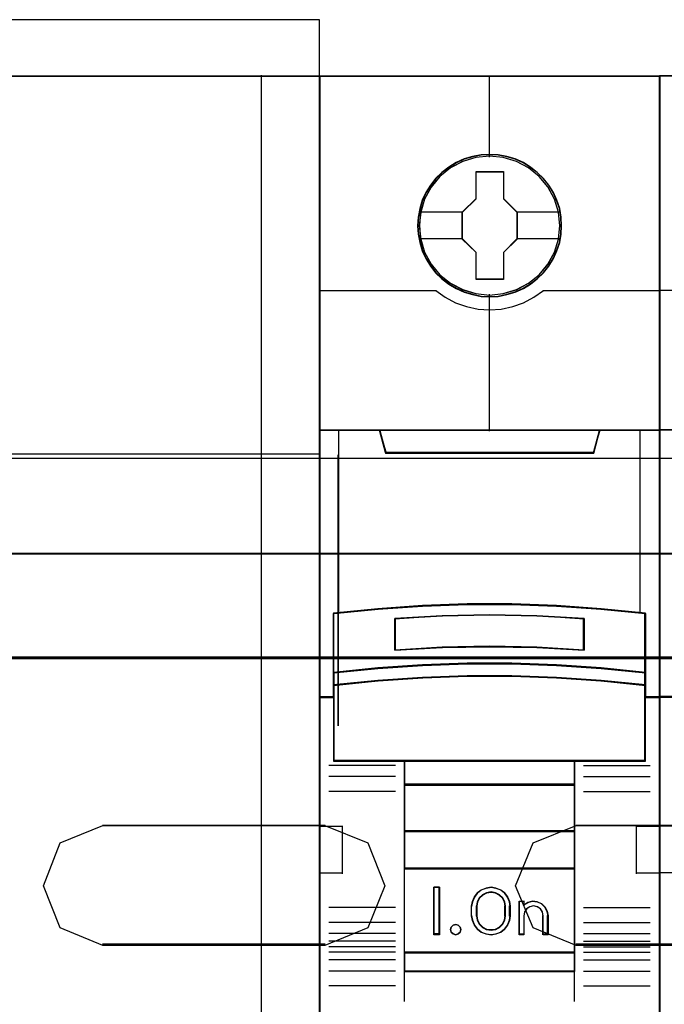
# Model space of a CAD drawing. Header units: millimetres. Extents: x 18084 to 47233, y 38174 to 56392.
# Tile 81 of 253: x 25383 to 25417, y 50611 to 50663. Entities that reach past the tile are written whole.
import ezdxf

# ---------------------------------------------------------------- set-up
doc = ezdxf.new("R2010")
doc.units = ezdxf.units.MM
doc.header["$LTSCALE"] = 100
for name, color, linetype in [('30', 7, 'Continuous'), ('45', 7, 'Continuous'), ('50', 7, 'Continuous')]:
    doc.layers.add(name, color=color, linetype=linetype)

msp = doc.modelspace()

# ---------------------------------------------------------------- linework, layer by layer
at = {"layer": '30', "color": 139}
for points in [[(25598.441, 50634.757), (25163.131, 50634.757), (25598.441, 50634.757)], [(25598.441, 50634.757), (25163.131, 50634.757), (25598.441, 50634.757)], [(25163.131, 50629.273), (25598.441, 50629.273), (25163.131, 50629.273)], [(25163.131, 50629.273), (25598.441, 50629.273), (25163.131, 50629.273)], [(25387.397, 50620.39), (25399.163, 50620.39), (25387.397, 50620.39)], [(25387.397, 50620.39), (25399.163, 50620.39), (25387.397, 50620.39)], [(25424.153, 50620.39), (25412.417, 50620.39), (25424.153, 50620.39)], [(25424.153, 50620.39), (25412.417, 50620.39), (25424.153, 50620.39)], [(25399.163, 50614.109), (25387.397, 50614.109), (25399.163, 50614.109)], [(25399.163, 50614.109), (25387.397, 50614.109), (25399.163, 50614.109)], [(25412.417, 50614.109), (25424.153, 50614.109), (25412.417, 50614.109)], [(25412.417, 50614.109), (25424.153, 50614.109), (25412.417, 50614.109)]]:
    msp.add_lwpolyline(points, close=True, dxfattribs=at)
at = {"layer": '30', "color": 7}
for points in [[(25163.131, 50629.204), (25598.441, 50629.204), (25598.441, 50629.39), (25598.441, 50631.593), (25598.441, 50634.757), (25598.257, 50634.757), (25163.315, 50634.757), (25163.131, 50634.757), (25163.131, 50631.593), (25163.131, 50629.39), (25163.131, 50629.204)], [(25163.131, 50629.204), (25598.441, 50629.204), (25598.441, 50629.39), (25598.441, 50631.593), (25598.441, 50634.757), (25598.257, 50634.757), (25163.315, 50634.757), (25163.131, 50634.757), (25163.131, 50631.593), (25163.131, 50629.39), (25163.131, 50629.204)], [(25163.131, 50629.204), (25598.441, 50629.204), (25598.441, 50629.39), (25598.441, 50631.593), (25598.441, 50634.757), (25598.257, 50634.757), (25163.315, 50634.757), (25163.131, 50634.757), (25163.131, 50631.593), (25163.131, 50629.39), (25163.131, 50629.204)], [(25163.131, 50629.204), (25598.441, 50629.204), (25598.441, 50629.39), (25598.441, 50631.593), (25598.441, 50634.757), (25598.257, 50634.757), (25163.315, 50634.757), (25163.131, 50634.757), (25163.131, 50631.593), (25163.131, 50629.39), (25163.131, 50629.204)], [(25163.131, 50629.204), (25598.441, 50629.204), (25598.441, 50629.39), (25598.441, 50631.593), (25598.441, 50634.757), (25598.257, 50634.757), (25163.315, 50634.757), (25163.131, 50634.757), (25163.131, 50631.593), (25163.131, 50629.39), (25163.131, 50629.204)], [(25163.131, 50629.204), (25598.441, 50629.204), (25598.441, 50629.39), (25598.441, 50631.593), (25598.441, 50634.757), (25598.257, 50634.757), (25163.315, 50634.757), (25163.131, 50634.757), (25163.131, 50631.593), (25163.131, 50629.39), (25163.131, 50629.204)], [(25385.165, 50619.461), (25387.409, 50620.39), (25399.152, 50620.39), (25401.426, 50619.461), (25402.318, 50617.2), (25401.426, 50614.971), (25399.152, 50614.042), (25387.409, 50614.042), (25385.165, 50614.971), (25384.274, 50617.2), (25385.165, 50619.461)], [(25385.165, 50619.461), (25387.409, 50620.39), (25399.152, 50620.39), (25401.426, 50619.461), (25402.318, 50617.2), (25401.426, 50614.971), (25399.152, 50614.042), (25387.409, 50614.042), (25385.165, 50614.971), (25384.274, 50617.2), (25385.165, 50619.461)], [(25385.165, 50619.461), (25387.409, 50620.39), (25399.152, 50620.39), (25401.426, 50619.461), (25402.318, 50617.2), (25401.426, 50614.971), (25399.152, 50614.042), (25387.409, 50614.042), (25385.165, 50614.971), (25384.274, 50617.2), (25385.165, 50619.461)], [(25385.165, 50619.461), (25387.409, 50620.39), (25399.152, 50620.39), (25401.426, 50619.461), (25402.318, 50617.2), (25401.426, 50614.971), (25399.152, 50614.042), (25387.409, 50614.042), (25385.165, 50614.971), (25384.274, 50617.2), (25385.165, 50619.461)], [(25385.165, 50619.461), (25387.409, 50620.39), (25399.152, 50620.39), (25401.426, 50619.461), (25402.318, 50617.2), (25401.426, 50614.971), (25399.152, 50614.042), (25387.409, 50614.042), (25385.165, 50614.971), (25384.274, 50617.2), (25385.165, 50619.461)], [(25385.165, 50619.461), (25387.409, 50620.39), (25399.152, 50620.39), (25401.426, 50619.461), (25402.318, 50617.2), (25401.426, 50614.971), (25399.152, 50614.042), (25387.409, 50614.042), (25385.165, 50614.971), (25384.274, 50617.2), (25385.165, 50619.461)], [(25424.141, 50614.042), (25412.429, 50614.042), (25410.154, 50614.971), (25409.232, 50617.2), (25410.154, 50619.461), (25412.429, 50620.39), (25424.141, 50620.39), (25426.385, 50619.461), (25427.338, 50617.2), (25426.385, 50614.971), (25424.141, 50614.042)], [(25424.141, 50614.042), (25412.429, 50614.042), (25410.154, 50614.971), (25409.232, 50617.2), (25410.154, 50619.461), (25412.429, 50620.39), (25424.141, 50620.39), (25426.385, 50619.461), (25427.338, 50617.2), (25426.385, 50614.971), (25424.141, 50614.042)], [(25424.141, 50614.042), (25412.429, 50614.042), (25410.154, 50614.971), (25409.232, 50617.2), (25410.154, 50619.461), (25412.429, 50620.39), (25424.141, 50620.39), (25426.385, 50619.461), (25427.338, 50617.2), (25426.385, 50614.971), (25424.141, 50614.042)], [(25424.141, 50614.042), (25412.429, 50614.042), (25410.154, 50614.971), (25409.232, 50617.2), (25410.154, 50619.461), (25412.429, 50620.39), (25424.141, 50620.39), (25426.385, 50619.461), (25427.338, 50617.2), (25426.385, 50614.971), (25424.141, 50614.042)], [(25424.141, 50614.042), (25412.429, 50614.042), (25410.154, 50614.971), (25409.232, 50617.2), (25410.154, 50619.461), (25412.429, 50620.39), (25424.141, 50620.39), (25426.385, 50619.461), (25427.338, 50617.2), (25426.385, 50614.971), (25424.141, 50614.042)], [(25424.141, 50614.042), (25412.429, 50614.042), (25410.154, 50614.971), (25409.232, 50617.2), (25410.154, 50619.461), (25412.429, 50620.39), (25424.141, 50620.39), (25426.385, 50619.461), (25427.338, 50617.2), (25426.385, 50614.971), (25424.141, 50614.042)]]:
    msp.add_lwpolyline(points, close=True, dxfattribs=at)
at = {"layer": '30', "color": 59}
for points in [[(25163.131, 50629.204), (25598.441, 50629.204), (25598.441, 50629.39), (25598.441, 50631.593), (25598.441, 50634.757), (25598.257, 50634.757), (25163.315, 50634.757), (25163.131, 50634.757), (25163.131, 50631.593), (25163.131, 50629.39), (25163.131, 50629.204)], [(25163.131, 50629.204), (25598.441, 50629.204), (25598.441, 50629.39), (25598.441, 50631.593), (25598.441, 50634.757), (25598.257, 50634.757), (25163.315, 50634.757), (25163.131, 50634.757), (25163.131, 50631.593), (25163.131, 50629.39), (25163.131, 50629.204)], [(25163.163, 50629.239), (25598.406, 50629.239), (25598.406, 50629.422), (25598.406, 50631.598), (25598.406, 50634.723), (25598.222, 50634.723), (25163.347, 50634.723), (25163.163, 50634.723), (25163.163, 50631.598), (25163.163, 50629.422), (25163.163, 50629.239)], [(25163.163, 50629.239), (25598.406, 50629.239), (25598.406, 50629.422), (25598.406, 50631.598), (25598.406, 50634.723), (25598.222, 50634.723), (25163.347, 50634.723), (25163.163, 50634.723), (25163.163, 50631.598), (25163.163, 50629.422), (25163.163, 50629.239)], [(25385.165, 50619.461), (25387.409, 50620.39), (25399.152, 50620.39), (25401.426, 50619.461), (25402.318, 50617.2), (25401.426, 50614.971), (25399.152, 50614.042), (25387.409, 50614.042), (25385.165, 50614.971), (25384.274, 50617.2), (25385.165, 50619.461)], [(25385.165, 50619.461), (25387.409, 50620.39), (25399.152, 50620.39), (25401.426, 50619.461), (25402.318, 50617.2), (25401.426, 50614.971), (25399.152, 50614.042), (25387.409, 50614.042), (25385.165, 50614.971), (25384.274, 50617.2), (25385.165, 50619.461)], [(25424.141, 50614.042), (25412.429, 50614.042), (25410.154, 50614.971), (25409.232, 50617.2), (25410.154, 50619.461), (25412.429, 50620.39), (25424.141, 50620.39), (25426.385, 50619.461), (25427.338, 50617.2), (25426.385, 50614.971), (25424.141, 50614.042)], [(25424.141, 50614.042), (25412.429, 50614.042), (25410.154, 50614.971), (25409.232, 50617.2), (25410.154, 50619.461), (25412.429, 50620.39), (25424.141, 50620.39), (25426.385, 50619.461), (25427.338, 50617.2), (25426.385, 50614.971), (25424.141, 50614.042)]]:
    msp.add_lwpolyline(points, close=True, dxfattribs=at)
at = {"layer": '30', "color": 7}
msp.add_lwpolyline([(25598.441, 50629.273), (25163.131, 50629.273)], dxfattribs=at)
msp.add_lwpolyline([(25598.441, 50629.273), (25163.131, 50629.273)], dxfattribs=at)
msp.add_lwpolyline([(25598.441, 50629.273), (25163.131, 50629.273)], dxfattribs=at)
msp.add_lwpolyline([(25598.441, 50629.273), (25163.131, 50629.273)], dxfattribs=at)
msp.add_lwpolyline([(25598.441, 50629.273), (25163.131, 50629.273)], dxfattribs=at)
msp.add_lwpolyline([(25598.441, 50629.273), (25163.131, 50629.273)], dxfattribs=at)
at = {"layer": '30', "color": 59}
msp.add_lwpolyline([(25598.441, 50629.273), (25163.131, 50629.273)], dxfattribs=at)
msp.add_lwpolyline([(25598.441, 50629.273), (25163.131, 50629.273)], dxfattribs=at)
at = {"layer": '45', "color": 7}
for points in [[(25372.896, 50659.977), (25398.86, 50659.977), (25398.86, 50662.955), (25372.896, 50662.955), (25372.896, 50659.977)], [(25416.849, 50659.977), (25398.86, 50659.977), (25398.86, 50578.21), (25416.849, 50578.21), (25416.849, 50659.977)], [(25416.829, 50659.957), (25398.88, 50659.957), (25398.88, 50578.227), (25416.829, 50578.227), (25416.829, 50659.957)], [(25434.819, 50659.997), (25416.829, 50659.997), (25416.829, 50578.229), (25434.819, 50578.229), (25434.819, 50659.997)], [(25434.799, 50659.977), (25416.849, 50659.977), (25416.849, 50578.247), (25434.799, 50578.247), (25434.799, 50659.977)], [(25411.662, 50652.072), (25411.639, 50652.524), (25411.567, 50652.975), (25411.411, 50653.411), (25411.226, 50653.83), (25410.992, 50654.221), (25410.713, 50654.568), (25410.378, 50654.887), (25410.009, 50655.168), (25409.641, 50655.411), (25409.205, 50655.598), (25408.77, 50655.725), (25408.312, 50655.813), (25407.86, 50655.835), (25407.402, 50655.813), (25406.956, 50655.725), (25406.504, 50655.598), (25406.09, 50655.411), (25405.7, 50655.168), (25405.337, 50654.887), (25404.996, 50654.568), (25404.734, 50654.221), (25404.488, 50653.83), (25404.287, 50653.411), (25404.17, 50652.975), (25404.081, 50652.524), (25404.047, 50652.072), (25404.081, 50651.625), (25404.17, 50651.185), (25404.287, 50650.749), (25404.488, 50650.336), (25404.734, 50649.939), (25404.996, 50649.581), (25405.337, 50649.262), (25405.7, 50648.981), (25406.09, 50648.749), (25406.504, 50648.562), (25406.956, 50648.43), (25407.402, 50648.336), (25407.86, 50648.314), (25408.312, 50648.336), (25408.77, 50648.43), (25409.205, 50648.562), (25409.641, 50648.749), (25410.009, 50648.981), (25410.378, 50649.262), (25410.713, 50649.581), (25410.992, 50649.939), (25411.226, 50650.336), (25411.411, 50650.749), (25411.567, 50651.185), (25411.639, 50651.625), (25411.662, 50652.072)], [(25411.662, 50652.072), (25411.639, 50652.524), (25411.567, 50652.975), (25411.411, 50653.411), (25411.226, 50653.83), (25410.992, 50654.221), (25410.713, 50654.568), (25410.378, 50654.887), (25410.009, 50655.168), (25409.641, 50655.411), (25409.205, 50655.598), (25408.77, 50655.725), (25408.312, 50655.813), (25407.86, 50655.835), (25407.402, 50655.813), (25406.956, 50655.725), (25406.504, 50655.598), (25406.09, 50655.411), (25405.7, 50655.168), (25405.337, 50654.887), (25404.996, 50654.568), (25404.734, 50654.221), (25404.488, 50653.83), (25404.287, 50653.411), (25404.17, 50652.975), (25404.081, 50652.524), (25404.047, 50652.072), (25404.081, 50651.625), (25404.17, 50651.185), (25404.287, 50650.749), (25404.488, 50650.336), (25404.734, 50649.939), (25404.996, 50649.581), (25405.337, 50649.262), (25405.7, 50648.981), (25406.09, 50648.749), (25406.504, 50648.562), (25406.956, 50648.43), (25407.402, 50648.336), (25407.86, 50648.314), (25408.312, 50648.336), (25408.77, 50648.43), (25409.205, 50648.562), (25409.641, 50648.749), (25410.009, 50648.981), (25410.378, 50649.262), (25410.713, 50649.581), (25410.992, 50649.939), (25411.226, 50650.336), (25411.411, 50650.749), (25411.567, 50651.185), (25411.639, 50651.625), (25411.662, 50652.072)], [(25407.14, 50654.929), (25408.593, 50654.929), (25408.593, 50653.5), (25409.314, 50652.794), (25409.314, 50651.365), (25408.593, 50650.648), (25408.593, 50649.23), (25407.14, 50649.23), (25407.14, 50650.648), (25406.402, 50651.365), (25406.402, 50652.794), (25407.14, 50653.5), (25407.14, 50654.929)], [(25407.14, 50654.929), (25408.593, 50654.929), (25408.593, 50654.929), (25408.593, 50653.5), (25408.593, 50653.5), (25409.314, 50652.794), (25409.314, 50652.794), (25409.314, 50651.365), (25409.314, 50651.365), (25408.593, 50650.648), (25408.593, 50650.648), (25408.593, 50649.23), (25408.593, 50649.23), (25407.14, 50649.23), (25407.14, 50649.23), (25407.14, 50650.648), (25407.14, 50650.648), (25406.402, 50651.365), (25406.402, 50651.365), (25406.402, 50652.794), (25406.402, 50652.794), (25407.14, 50653.5), (25407.14, 50653.5), (25407.14, 50654.929), (25407.14, 50654.929)], [(25407.15, 50654.912), (25408.583, 50654.912), (25408.583, 50653.492), (25409.294, 50652.791), (25409.294, 50651.371), (25408.583, 50650.658), (25408.583, 50649.249), (25407.15, 50649.249), (25407.15, 50650.658), (25406.422, 50651.371), (25406.422, 50652.791), (25407.15, 50653.492), (25407.15, 50654.912)], [(25406.674, 50632.065), (25409.034, 50632.065), (25411.394, 50631.977), (25413.749, 50631.813), (25416.103, 50631.582), (25416.103, 50628.444), (25416.103, 50627.774), (25416.103, 50627.142), (25416.849, 50627.142), (25416.849, 50641.264), (25415.847, 50641.264), (25413.671, 50641.264), (25413.354, 50640.083), (25402.355, 50640.083), (25402.038, 50641.264), (25399.862, 50641.264), (25398.86, 50641.264), (25398.86, 50627.142), (25399.606, 50627.142), (25399.606, 50627.774), (25399.606, 50628.444), (25399.606, 50631.582), (25401.949, 50631.813), (25404.315, 50631.977), (25406.674, 50632.065)], [(25402.35, 50640.046), (25413.361, 50640.046), (25413.679, 50641.264), (25407.85, 50641.264), (25402.032, 50641.264), (25402.35, 50640.046)], [(25411.395, 50628.844), (25413.749, 50628.684), (25416.104, 50628.44), (25416.104, 50631.605), (25413.749, 50631.837), (25411.395, 50632.004), (25409.035, 50632.092), (25406.674, 50632.092), (25404.314, 50632.004), (25401.949, 50631.837), (25399.605, 50631.605), (25399.605, 50628.44), (25401.949, 50628.684), (25404.314, 50628.844), (25406.674, 50628.927), (25409.035, 50628.927), (25411.395, 50628.844)], [(25412.862, 50631.314), (25412.862, 50629.641), (25410.358, 50629.781), (25407.849, 50629.825), (25405.351, 50629.781), (25402.847, 50629.641), (25402.847, 50631.314), (25405.351, 50631.46), (25407.849, 50631.504), (25410.358, 50631.46), (25412.862, 50631.314)], [(25410.358, 50629.781), (25412.862, 50629.641), (25412.862, 50631.314), (25410.358, 50631.46), (25407.849, 50631.504), (25405.351, 50631.46), (25402.847, 50631.314), (25402.847, 50629.641), (25405.351, 50629.781), (25407.849, 50629.825), (25410.358, 50629.781)], [(25413.749, 50628.714), (25411.395, 50628.878), (25409.035, 50628.963), (25406.674, 50628.963), (25404.314, 50628.878), (25401.949, 50628.714), (25399.605, 50628.464), (25399.605, 50627.772), (25401.949, 50628.022), (25404.314, 50628.186), (25406.674, 50628.271), (25409.035, 50628.271), (25411.395, 50628.186), (25413.749, 50628.022), (25416.104, 50627.772), (25416.104, 50628.464), (25413.749, 50628.714)], [(25411.395, 50628.21), (25409.035, 50628.293), (25406.674, 50628.293), (25404.314, 50628.21), (25401.949, 50628.05), (25399.605, 50627.807), (25399.605, 50627.171), (25399.605, 50623.777), (25403.357, 50623.777), (25412.352, 50623.777), (25416.104, 50623.777), (25416.104, 50627.171), (25416.104, 50627.807), (25413.749, 50628.05), (25411.395, 50628.21)], [(25403.347, 50622.521), (25412.362, 50622.521), (25412.362, 50623.817), (25403.347, 50623.817), (25403.347, 50622.521)], [(25412.362, 50622.564), (25403.347, 50622.564), (25403.347, 50620.057), (25412.362, 50620.057), (25412.362, 50622.564)], [(25412.362, 50620.097), (25403.347, 50620.097), (25403.347, 50618.089), (25412.362, 50618.089), (25412.362, 50620.097)], [(25403.347, 50613.658), (25412.362, 50613.658), (25412.362, 50618.129), (25403.347, 50618.129), (25403.347, 50613.658)], [(25405.21, 50617.117), (25405.21, 50614.61), (25404.914, 50614.61), (25404.914, 50617.117), (25405.21, 50617.117)], [(25408.912, 50616.37), (25408.951, 50616.12), (25408.951, 50615.607), (25408.912, 50615.357), (25408.804, 50615.112), (25408.651, 50614.9), (25408.442, 50614.75), (25408.192, 50614.649), (25407.932, 50614.61), (25407.666, 50614.649), (25407.416, 50614.75), (25407.213, 50614.9), (25407.054, 50615.112), (25406.946, 50615.357), (25406.907, 50615.607), (25406.907, 50616.12), (25406.946, 50616.37), (25407.054, 50616.615), (25407.213, 50616.827), (25407.416, 50616.977), (25407.666, 50617.078), (25407.932, 50617.117), (25408.192, 50617.078), (25408.442, 50616.977), (25408.651, 50616.827), (25408.804, 50616.615), (25408.912, 50616.37)], [(25408.698, 50615.605), (25408.698, 50616.119), (25408.658, 50616.343), (25408.555, 50616.555), (25408.378, 50616.723), (25408.167, 50616.829), (25407.933, 50616.869), (25407.693, 50616.829), (25407.482, 50616.723), (25407.305, 50616.555), (25407.203, 50616.343), (25407.163, 50616.119), (25407.163, 50615.605), (25407.203, 50615.381), (25407.305, 50615.169), (25407.482, 50615.001), (25407.693, 50614.895), (25407.933, 50614.861), (25408.167, 50614.895), (25408.378, 50615.001), (25408.555, 50615.169), (25408.658, 50615.381), (25408.698, 50615.605)], [(25409.873, 50616.321), (25410.124, 50616.377), (25410.364, 50616.355), (25410.598, 50616.254), (25410.781, 50616.08), (25410.906, 50615.861), (25410.946, 50615.614), (25410.946, 50614.61), (25410.684, 50614.61), (25410.684, 50615.614), (25410.644, 50615.816), (25410.541, 50615.979), (25410.376, 50616.091), (25410.17, 50616.13), (25409.976, 50616.091), (25409.816, 50615.979), (25409.696, 50615.816), (25409.662, 50615.614), (25409.662, 50614.61), (25409.411, 50614.61), (25409.411, 50616.377), (25409.662, 50616.377), (25409.662, 50616.187), (25409.873, 50616.321)], [(25406.294, 50615.014), (25406.33, 50614.883), (25406.294, 50614.753), (25406.199, 50614.652), (25406.067, 50614.61), (25405.923, 50614.652), (25405.833, 50614.753), (25405.791, 50614.883), (25405.833, 50615.014), (25405.923, 50615.114), (25406.067, 50615.144), (25406.199, 50615.114), (25406.294, 50615.014)], [(25412.362, 50613.697), (25403.347, 50613.697), (25403.347, 50612.67), (25412.362, 50612.67), (25412.362, 50613.697)]]:
    msp.add_lwpolyline(points, close=True, dxfattribs=at)
at = {"layer": '45', "color": 19}
for points in [[(25372.896, 50659.977), (25398.86, 50659.977), (25398.86, 50662.955), (25372.896, 50662.955), (25372.896, 50659.977)], [(25290.976, 50574.951), (25398.86, 50574.951), (25398.86, 50659.979), (25290.976, 50659.979), (25290.976, 50574.951)]]:
    msp.add_lwpolyline(points, dxfattribs=at)
msp.add_lwpolyline([(25290.976, 50574.951), (25398.86, 50574.951), (25398.86, 50659.979), (25290.976, 50659.979), (25290.976, 50574.951)], close=True, dxfattribs=at)
at = {"layer": '45', "color": 7}
for points in [[(25395.804, 50575.071), (25395.804, 50660.019)], [(25404.119, 50652.81), (25406.442, 50652.81)], [(25409.272, 50652.81), (25411.59, 50652.81)], [(25404.119, 50651.391), (25406.442, 50651.391)], [(25409.272, 50651.391), (25411.59, 50651.391)], [(25417.831, 50641.284), (25416.829, 50641.284), (25416.829, 50627.162), (25417.575, 50627.162)], [(25290.857, 50640.016), (25398.82, 50640.016)]]:
    msp.add_lwpolyline(points, dxfattribs=at)
at = {"layer": '45', "color": 139}
for points in [[(25416.849, 50659.977), (25398.86, 50659.977), (25398.86, 50578.21), (25416.849, 50578.21), (25416.849, 50659.977)], [(25434.819, 50659.997), (25416.829, 50659.997), (25416.829, 50578.229), (25434.819, 50578.229), (25434.819, 50659.997)], [(25411.644, 50652.072), (25411.622, 50652.521), (25411.55, 50652.971), (25411.394, 50653.404), (25411.211, 50653.82), (25410.978, 50654.209), (25410.7, 50654.555), (25410.367, 50654.873), (25410, 50655.152), (25409.633, 50655.393), (25409.2, 50655.58), (25408.767, 50655.706), (25408.311, 50655.793), (25407.861, 50655.815), (25407.406, 50655.793), (25406.961, 50655.706), (25406.511, 50655.58), (25406.1, 50655.393), (25405.711, 50655.152), (25405.35, 50654.873), (25405.011, 50654.555), (25404.75, 50654.209), (25404.506, 50653.82), (25404.306, 50653.404), (25404.189, 50652.971), (25404.1, 50652.521), (25404.067, 50652.072), (25404.1, 50651.628), (25404.189, 50651.189), (25404.306, 50650.756), (25404.506, 50650.345), (25404.75, 50649.951), (25405.011, 50649.594), (25405.35, 50649.276), (25405.711, 50648.997), (25406.1, 50648.767), (25406.511, 50648.58), (25406.961, 50648.449), (25407.406, 50648.356), (25407.861, 50648.334), (25408.311, 50648.356), (25408.767, 50648.449), (25409.2, 50648.58), (25409.633, 50648.767), (25410, 50648.997), (25410.367, 50649.276), (25410.7, 50649.594), (25410.978, 50649.951), (25411.211, 50650.345), (25411.394, 50650.756), (25411.55, 50651.189), (25411.622, 50651.628), (25411.644, 50652.072)], [(25411.572, 50652.072), (25411.494, 50652.794), (25411.288, 50653.477), (25410.947, 50654.11), (25410.478, 50654.667), (25409.92, 50655.124), (25409.278, 50655.46), (25408.58, 50655.675), (25407.854, 50655.741), (25407.129, 50655.675), (25406.431, 50655.46), (25405.795, 50655.124), (25405.231, 50654.667), (25404.762, 50654.11), (25404.421, 50653.477), (25404.215, 50652.794), (25404.137, 50652.072), (25404.215, 50651.356), (25404.421, 50650.667), (25404.762, 50650.039), (25405.231, 50649.483), (25405.795, 50649.031), (25406.431, 50648.69), (25407.129, 50648.48), (25407.854, 50648.403), (25408.58, 50648.48), (25409.278, 50648.69), (25409.92, 50649.031), (25410.478, 50649.483), (25410.947, 50650.039), (25411.288, 50650.667), (25411.494, 50651.356), (25411.572, 50652.072)], [(25411.567, 50652.077), (25411.495, 50652.793), (25411.288, 50653.477), (25410.942, 50654.116), (25410.484, 50654.672), (25409.92, 50655.124), (25409.273, 50655.465), (25408.575, 50655.675), (25407.849, 50655.741), (25407.129, 50655.675), (25406.436, 50655.465), (25405.789, 50655.124), (25405.225, 50654.672), (25404.767, 50654.116), (25404.421, 50653.477), (25404.209, 50652.793), (25404.142, 50652.077), (25404.209, 50651.361), (25404.421, 50650.672), (25404.767, 50650.044), (25405.225, 50649.482), (25405.789, 50649.031), (25406.436, 50648.695), (25407.129, 50648.48), (25407.849, 50648.408), (25408.575, 50648.48), (25409.273, 50648.695), (25409.92, 50649.031), (25410.484, 50649.482), (25410.942, 50650.044), (25411.288, 50650.672), (25411.495, 50651.361), (25411.567, 50652.077)], [(25411.388, 50628.194), (25409.033, 50628.276), (25406.678, 50628.276), (25404.324, 50628.194), (25401.963, 50628.035), (25399.625, 50627.793), (25399.625, 50627.163), (25399.625, 50623.797), (25403.368, 50623.797), (25412.343, 50623.797), (25416.086, 50623.797), (25416.086, 50627.163), (25416.086, 50627.793), (25413.737, 50628.035), (25411.388, 50628.194)], [(25406.33, 50614.883), (25406.294, 50615.014), (25406.199, 50615.114), (25406.067, 50615.144), (25405.923, 50615.114), (25405.833, 50615.014), (25405.791, 50614.883), (25405.833, 50614.753), (25405.923, 50614.652), (25406.067, 50614.61), (25406.199, 50614.652), (25406.294, 50614.753), (25406.33, 50614.883)]]:
    msp.add_lwpolyline(points, close=True, dxfattribs=at)
for points in [[(25407.828, 50659.977), (25407.828, 50655.696)], [(25398.86, 50648.651), (25405.048, 50648.651)], [(25405.009, 50648.651), (25405.512, 50648.292), (25406.06, 50648.001), (25406.636, 50647.801), (25407.246, 50647.664), (25407.85, 50647.624), (25408.465, 50647.664), (25409.075, 50647.801), (25409.651, 50648.001), (25410.188, 50648.292), (25410.703, 50648.651)], [(25410.661, 50648.651), (25416.849, 50648.651)], [(25416.829, 50648.671), (25423.018, 50648.671)], [(25407.828, 50648.453), (25407.828, 50641.224)], [(25398.86, 50641.264), (25416.849, 50641.264)], [(25402.032, 50641.264), (25402.388, 50640.046)], [(25413.679, 50641.264), (25413.321, 50640.046)], [(25416.829, 50641.284), (25434.819, 50641.284)], [(25402.348, 50640.085), (25413.361, 50640.085)], [(25416.104, 50631.569), (25413.749, 50631.819), (25411.395, 50631.997), (25409.035, 50632.092), (25406.674, 50632.092), (25404.314, 50631.997), (25401.949, 50631.819), (25399.605, 50631.569)], [(25399.605, 50631.609), (25399.605, 50623.777)], [(25412.862, 50631.279), (25410.358, 50631.451), (25407.849, 50631.504), (25405.351, 50631.451), (25402.847, 50631.279)], [(25416.064, 50623.777), (25416.064, 50631.609)], [(25402.847, 50629.641), (25402.847, 50631.318)], [(25412.822, 50629.641), (25412.822, 50631.318)], [(25412.862, 50629.641), (25410.358, 50629.808), (25407.849, 50629.862), (25405.351, 50629.808), (25402.847, 50629.641)], [(25416.104, 50628.44), (25413.749, 50628.702), (25411.395, 50628.874), (25409.035, 50628.963), (25406.674, 50628.963), (25404.314, 50628.874), (25401.949, 50628.702), (25399.605, 50628.44)], [(25416.104, 50627.772), (25413.749, 50628.033), (25411.395, 50628.204), (25409.035, 50628.293), (25406.674, 50628.293), (25404.314, 50628.204), (25401.949, 50628.033), (25399.605, 50627.772)], [(25399.645, 50627.182), (25398.86, 50627.182)], [(25416.849, 50627.182), (25416.064, 50627.182)], [(25417.614, 50627.201), (25416.829, 50627.201)], [(25402.889, 50623.554), (25399.362, 50623.554)], [(25416.104, 50623.817), (25399.605, 50623.817)], [(25403.347, 50623.817), (25403.347, 50612.67)], [(25403.347, 50623.817), (25412.362, 50623.817)], [(25412.323, 50623.817), (25412.323, 50612.67)], [(25412.822, 50623.554), (25416.35, 50623.554)], [(25402.889, 50622.968), (25399.362, 50622.968)], [(25403.347, 50622.564), (25412.362, 50622.564)], [(25412.822, 50622.968), (25416.35, 50622.968)], [(25402.889, 50622.184), (25399.362, 50622.184)], [(25412.822, 50622.184), (25416.35, 50622.184)], [(25398.86, 50620.343), (25400.095, 50620.343)], [(25400.055, 50620.343), (25400.055, 50617.836)], [(25403.347, 50620.097), (25412.362, 50620.097)], [(25415.614, 50617.836), (25415.614, 50620.343)], [(25415.614, 50620.343), (25416.849, 50620.343)], [(25416.829, 50620.362), (25418.064, 50620.362)], [(25398.86, 50617.879), (25400.095, 50617.879)], [(25403.347, 50618.129), (25412.362, 50618.129)], [(25415.614, 50617.879), (25416.849, 50617.879)], [(25416.829, 50617.898), (25418.064, 50617.898)], [(25405.21, 50617.117), (25404.914, 50617.117)], [(25404.914, 50617.117), (25404.914, 50614.61)], [(25405.17, 50617.117), (25405.17, 50614.61)], [(25408.951, 50616.094), (25408.912, 50616.351), (25408.804, 50616.603), (25408.651, 50616.82), (25408.442, 50616.974), (25408.192, 50617.077), (25407.932, 50617.117), (25407.666, 50617.077), (25407.416, 50616.974), (25407.213, 50616.82), (25407.054, 50616.603), (25406.946, 50616.351), (25406.907, 50616.094)], [(25408.698, 50616.094), (25408.658, 50616.325), (25408.555, 50616.545), (25408.378, 50616.718), (25408.167, 50616.828), (25407.933, 50616.869), (25407.693, 50616.828), (25407.482, 50616.718), (25407.305, 50616.545), (25407.203, 50616.325), (25407.163, 50616.094)], [(25409.411, 50616.377), (25409.697, 50616.377)], [(25409.411, 50616.377), (25409.411, 50614.61)], [(25409.657, 50616.377), (25409.657, 50616.149)], [(25410.946, 50615.591), (25410.906, 50615.845), (25410.78, 50616.071), (25410.597, 50616.25), (25410.362, 50616.354), (25410.121, 50616.377), (25409.869, 50616.319), (25409.657, 50616.181)], [(25402.889, 50616.042), (25399.362, 50616.042)], [(25406.907, 50615.591), (25406.907, 50616.134)], [(25407.163, 50615.591), (25407.163, 50616.134)], [(25408.656, 50615.591), (25408.656, 50616.134)], [(25408.912, 50615.591), (25408.912, 50616.134)], [(25410.69, 50615.591), (25410.65, 50615.803), (25410.546, 50615.975), (25410.379, 50616.093), (25410.171, 50616.134), (25409.974, 50616.093), (25409.813, 50615.975), (25409.692, 50615.803), (25409.657, 50615.591)], [(25412.822, 50616.042), (25416.35, 50616.042)], [(25402.889, 50615.253), (25399.362, 50615.253)], [(25406.907, 50615.63), (25406.946, 50615.374), (25407.054, 50615.123), (25407.213, 50614.907), (25407.416, 50614.753), (25407.666, 50614.65), (25407.932, 50614.61), (25408.192, 50614.65), (25408.442, 50614.753), (25408.651, 50614.907), (25408.804, 50615.123), (25408.912, 50615.374), (25408.951, 50615.63)], [(25407.163, 50615.63), (25407.203, 50615.399), (25407.305, 50615.179), (25407.482, 50615.006), (25407.693, 50614.896), (25407.933, 50614.861), (25408.167, 50614.896), (25408.378, 50615.006), (25408.555, 50615.179), (25408.658, 50615.399), (25408.698, 50615.63)], [(25409.657, 50615.63), (25409.657, 50614.61)], [(25410.651, 50615.63), (25410.651, 50614.61)], [(25410.907, 50615.63), (25410.907, 50614.61)], [(25412.822, 50615.253), (25416.35, 50615.253)], [(25402.889, 50614.668), (25399.362, 50614.668)], [(25402.889, 50614.266), (25399.362, 50614.266)], [(25405.21, 50614.65), (25404.914, 50614.65)], [(25409.411, 50614.65), (25409.697, 50614.65)], [(25410.651, 50614.65), (25410.946, 50614.65)], [(25412.822, 50614.668), (25416.35, 50614.668)], [(25412.822, 50614.266), (25416.35, 50614.266)], [(25402.889, 50613.97), (25399.362, 50613.97)], [(25402.889, 50613.685), (25399.362, 50613.685)], [(25403.347, 50613.697), (25412.362, 50613.697)], [(25412.822, 50613.97), (25416.35, 50613.97)], [(25412.822, 50613.685), (25416.35, 50613.685)], [(25402.889, 50613.285), (25399.362, 50613.285)], [(25412.822, 50613.285), (25416.35, 50613.285)], [(25402.889, 50612.695), (25399.362, 50612.695)], [(25403.347, 50612.71), (25412.362, 50612.71)], [(25403.347, 50612.71), (25403.347, 50611.087)], [(25412.323, 50612.71), (25412.323, 50611.087)], [(25412.822, 50612.695), (25416.35, 50612.695)], [(25402.889, 50611.911), (25399.362, 50611.911)], [(25412.822, 50611.911), (25416.35, 50611.911)]]:
    msp.add_lwpolyline(points, dxfattribs=at)
at = {"layer": '45', "color": 140}
for points in [[(25406.674, 50632.065), (25409.034, 50632.065), (25411.394, 50631.977), (25413.749, 50631.813), (25416.103, 50631.582), (25416.103, 50628.444), (25416.103, 50627.774), (25416.103, 50627.142), (25416.849, 50627.142), (25416.849, 50641.264), (25415.847, 50641.264), (25413.671, 50641.264), (25413.354, 50640.083), (25402.355, 50640.083), (25402.038, 50641.264), (25399.862, 50641.264), (25398.86, 50641.264), (25398.86, 50627.142), (25399.606, 50627.142), (25399.606, 50627.774), (25399.606, 50628.444), (25399.606, 50631.582), (25401.949, 50631.813), (25404.315, 50631.977), (25406.674, 50632.065)], [(25402.366, 50640.065), (25413.343, 50640.065), (25413.659, 50641.244), (25407.849, 50641.244), (25402.05, 50641.244), (25402.366, 50640.065)]]:
    msp.add_lwpolyline(points, close=True, dxfattribs=at)
at = {"layer": '45', "color": 59}
for points in [[(25406.677, 50632.071), (25409.032, 50632.071), (25411.387, 50631.984), (25413.736, 50631.819), (25416.085, 50631.589), (25416.085, 50628.46), (25416.085, 50627.792), (25416.085, 50627.162), (25416.829, 50627.162), (25416.829, 50641.244), (25415.83, 50641.244), (25413.658, 50641.244), (25413.342, 50640.066), (25402.367, 50640.066), (25402.051, 50641.244), (25399.879, 50641.244), (25398.88, 50641.244), (25398.88, 50627.162), (25399.624, 50627.162), (25399.624, 50627.792), (25399.624, 50628.46), (25399.624, 50631.589), (25401.962, 50631.819), (25404.322, 50631.984), (25406.677, 50632.071)], [(25402.35, 50640.046), (25413.361, 50640.046), (25413.679, 50641.264), (25407.85, 50641.264), (25402.032, 50641.264), (25402.35, 50640.046)], [(25411.395, 50628.844), (25413.749, 50628.684), (25416.104, 50628.44), (25416.104, 50631.605), (25413.749, 50631.837), (25411.395, 50632.004), (25409.035, 50632.092), (25406.674, 50632.092), (25404.314, 50632.004), (25401.949, 50631.837), (25399.605, 50631.605), (25399.605, 50628.44), (25401.949, 50628.684), (25404.314, 50628.844), (25406.674, 50628.927), (25409.035, 50628.927), (25411.395, 50628.844)], [(25412.862, 50631.314), (25412.862, 50629.641), (25410.358, 50629.781), (25407.849, 50629.825), (25405.351, 50629.781), (25402.847, 50629.641), (25402.847, 50631.314), (25405.351, 50631.46), (25407.849, 50631.504), (25410.358, 50631.46), (25412.862, 50631.314)], [(25410.358, 50629.781), (25412.862, 50629.641), (25412.862, 50631.314), (25410.358, 50631.46), (25407.849, 50631.504), (25405.351, 50631.46), (25402.847, 50631.314), (25402.847, 50629.641), (25405.351, 50629.781), (25407.849, 50629.825), (25410.358, 50629.781)], [(25410.348, 50629.795), (25412.842, 50629.658), (25412.842, 50631.3), (25410.348, 50631.443), (25407.849, 50631.487), (25405.361, 50631.443), (25402.867, 50631.3), (25402.867, 50629.658), (25405.361, 50629.795), (25407.849, 50629.839), (25410.348, 50629.795)], [(25413.749, 50628.714), (25411.395, 50628.878), (25409.035, 50628.963), (25406.674, 50628.963), (25404.314, 50628.878), (25401.949, 50628.714), (25399.605, 50628.464), (25399.605, 50627.772), (25401.949, 50628.022), (25404.314, 50628.186), (25406.674, 50628.271), (25409.035, 50628.271), (25411.395, 50628.186), (25413.749, 50628.022), (25416.104, 50627.772), (25416.104, 50628.464), (25413.749, 50628.714)], [(25413.737, 50628.702), (25411.388, 50628.861), (25409.033, 50628.943), (25406.678, 50628.943), (25404.324, 50628.861), (25401.963, 50628.702), (25399.625, 50628.46), (25399.625, 50627.79), (25401.963, 50628.031), (25404.324, 50628.191), (25406.678, 50628.273), (25409.033, 50628.273), (25411.388, 50628.191), (25413.737, 50628.031), (25416.086, 50627.79), (25416.086, 50628.46), (25413.737, 50628.702)], [(25411.395, 50628.21), (25409.035, 50628.293), (25406.674, 50628.293), (25404.314, 50628.21), (25401.949, 50628.05), (25399.605, 50627.807), (25399.605, 50627.171), (25399.605, 50623.777), (25403.357, 50623.777), (25412.352, 50623.777), (25416.104, 50623.777), (25416.104, 50627.171), (25416.104, 50627.807), (25413.749, 50628.05), (25411.395, 50628.21)], [(25403.347, 50622.521), (25412.362, 50622.521), (25412.362, 50623.817), (25403.347, 50623.817), (25403.347, 50622.521)], [(25403.366, 50622.541), (25412.343, 50622.541), (25412.343, 50623.799), (25403.366, 50623.799), (25403.366, 50622.541)], [(25412.362, 50622.564), (25403.347, 50622.564), (25403.347, 50620.057), (25412.362, 50620.057), (25412.362, 50622.564)], [(25412.343, 50622.544), (25403.366, 50622.544), (25403.366, 50620.075), (25412.343, 50620.075), (25412.343, 50622.544)], [(25412.362, 50620.097), (25403.347, 50620.097), (25403.347, 50618.089), (25412.362, 50618.089), (25412.362, 50620.097)], [(25412.343, 50620.077), (25403.366, 50620.077), (25403.366, 50618.109), (25412.343, 50618.109), (25412.343, 50620.077)], [(25403.347, 50613.658), (25412.362, 50613.658), (25412.362, 50618.129), (25403.347, 50618.129), (25403.347, 50613.658)], [(25405.21, 50617.117), (25405.21, 50614.61), (25404.914, 50614.61), (25404.914, 50617.117), (25405.21, 50617.117)], [(25408.912, 50616.37), (25408.951, 50616.12), (25408.951, 50615.607), (25408.912, 50615.357), (25408.804, 50615.112), (25408.651, 50614.9), (25408.442, 50614.75), (25408.192, 50614.649), (25407.932, 50614.61), (25407.666, 50614.649), (25407.416, 50614.75), (25407.213, 50614.9), (25407.054, 50615.112), (25406.946, 50615.357), (25406.907, 50615.607), (25406.907, 50616.12), (25406.946, 50616.37), (25407.054, 50616.615), (25407.213, 50616.827), (25407.416, 50616.977), (25407.666, 50617.078), (25407.932, 50617.117), (25408.192, 50617.078), (25408.442, 50616.977), (25408.651, 50616.827), (25408.804, 50616.615), (25408.912, 50616.37)], [(25408.678, 50615.611), (25408.678, 50616.116), (25408.639, 50616.335), (25408.539, 50616.544), (25408.367, 50616.709), (25408.161, 50616.813), (25407.933, 50616.851), (25407.7, 50616.813), (25407.494, 50616.709), (25407.321, 50616.544), (25407.221, 50616.335), (25407.182, 50616.116), (25407.182, 50615.611), (25407.221, 50615.391), (25407.321, 50615.183), (25407.494, 50615.018), (25407.7, 50614.914), (25407.933, 50614.881), (25408.161, 50614.914), (25408.367, 50615.018), (25408.539, 50615.183), (25408.639, 50615.391), (25408.678, 50615.611)], [(25409.873, 50616.321), (25410.124, 50616.377), (25410.364, 50616.355), (25410.598, 50616.254), (25410.781, 50616.08), (25410.906, 50615.861), (25410.946, 50615.614), (25410.946, 50614.61), (25410.684, 50614.61), (25410.684, 50615.614), (25410.644, 50615.816), (25410.541, 50615.979), (25410.376, 50616.091), (25410.17, 50616.13), (25409.976, 50616.091), (25409.816, 50615.979), (25409.696, 50615.816), (25409.662, 50615.614), (25409.662, 50614.61), (25409.411, 50614.61), (25409.411, 50616.377), (25409.662, 50616.377), (25409.662, 50616.187), (25409.873, 50616.321)], [(25406.294, 50615.014), (25406.33, 50614.883), (25406.294, 50614.753), (25406.199, 50614.652), (25406.067, 50614.61), (25405.923, 50614.652), (25405.833, 50614.753), (25405.791, 50614.883), (25405.833, 50615.014), (25405.923, 50615.114), (25406.067, 50615.144), (25406.199, 50615.114), (25406.294, 50615.014)], [(25412.362, 50613.697), (25403.347, 50613.697), (25403.347, 50612.67), (25412.362, 50612.67), (25412.362, 50613.697)], [(25412.343, 50613.677), (25403.366, 50613.677), (25403.366, 50612.69), (25412.343, 50612.69), (25412.343, 50613.677)]]:
    msp.add_lwpolyline(points, close=True, dxfattribs=at)
at = {"layer": '45', "color": 140}
for points in [[(25399.861, 50641.264), (25399.861, 50631.596)], [(25415.808, 50631.596), (25415.808, 50641.264)], [(25417.831, 50641.284), (25416.829, 50641.284), (25416.829, 50627.162), (25417.575, 50627.162)]]:
    msp.add_lwpolyline(points, dxfattribs=at)
at = {"layer": '45', "color": 59}
msp.add_lwpolyline([(25417.849, 50641.264), (25416.849, 50641.264), (25416.849, 50627.182), (25417.593, 50627.182)], dxfattribs=at)
at = {"layer": '45', "color": 4}
msp.add_lwpolyline([(25399.856, 50639.959), (25399.856, 50625.651), (25399.856, 50639.959)], close=True, dxfattribs=at)
at = {"layer": '50', "color": 7}
msp.add_lwpolyline([(25164.711, 50594.677), (25164.711, 50639.782), (25596.861, 50639.782), (25596.861, 50594.677)], dxfattribs=at)
msp.add_lwpolyline([(25164.711, 50594.677), (25164.711, 50639.782), (25596.861, 50639.782), (25596.861, 50594.677)], dxfattribs=at)
at = {"layer": '50', "color": 59}
msp.add_lwpolyline([(25164.711, 50639.782), (25596.861, 50639.782), (25596.861, 50594.677), (25164.711, 50594.677), (25164.711, 50639.782)], close=True, dxfattribs=at)
msp.add_lwpolyline([(25164.711, 50639.782), (25596.861, 50639.782), (25596.861, 50594.677), (25164.711, 50594.677), (25164.711, 50639.782)], close=True, dxfattribs=at)

doc.saveas('drawing.dxf')
